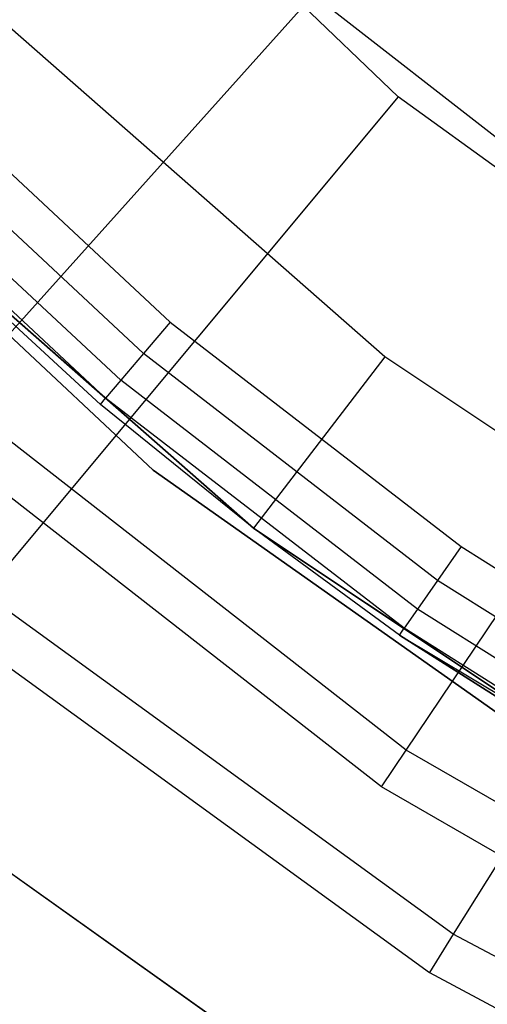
# Model space of a CAD drawing. Extents: x -91 to 92, y -91 to 92.
# Tile 66 of 256: x -24.69 to -20.35, y -33.62 to -24.49. Entities that reach past the tile are written whole.
import ezdxf

# ---------------------------------------------------------------- set-up
doc = ezdxf.new("R2010")
doc.units = 0
doc.header["$LTSCALE"] = 25.4
doc.layers.get('0').update_dxf_attribs({"linetype": 'CONTINUOUS'})

# ---------------------------------------------------------------- blocks, each defined once
blk = doc.blocks.new('NL2500012258_STL_2')
at = {"color": 0}
for p, q in [((71.0664, -25.6368, 179), (67.7756, -22.4848, 179)), ((71.0664, -25.6368, 179), (67.7756, -22.4848, 179)), ((66.9368, -28.4137, 172.4995), (70.2789, -24.6941, 177.5)), ((66.9368, -28.4137, 172.4995), (70.2789, -24.6941, 177.5)), ((73.9307, -27.541, 177.5), (70.2789, -24.6941, 177.5)), ((73.9307, -27.541, 177.5), (70.2789, -24.6941, 177.5)), ((70.9413, -28.045, 147.1823), (67.4648, -24.9962, 147.1823)), ((70.9413, -28.045, 147.1823), (67.4648, -24.9962, 147.1823)), ((66.4582, -25.4003, 164.1823), (68.951, -27.7236, 164.1823)), ((66.4582, -25.4003, 164.1823), (68.951, -27.7236, 164.1823)), ((65.0547, -25.6019, 183), (68.7953, -29.0953, 183)), ((68.7953, -29.0953, 185), (65.0547, -25.6019, 185)), ((68.7953, -29.0953, 185), (65.0547, -25.6019, 185)), ((65.0547, -25.6019, 183), (68.7953, -29.0953, 183)), ((68.7035, -28.0155, 164.1061), (66.1844, -25.6677, 164.1061)), ((68.7035, -28.0155, 164.1061), (66.1844, -25.6677, 164.1061)), ((71.0664, -25.6368, 179), (67.2248, -30.2389, 173.0052)), ((71.0664, -25.6368, 179), (67.2248, -30.2389, 173.0052)), ((74.7557, -28.3113, 179), (71.0664, -25.6368, 179)), ((74.7557, -28.3113, 179), (71.0664, -25.6368, 179)), ((68.4936, -28.2629, 163.8894), (65.9524, -25.8944, 163.8894)), ((68.4936, -28.2629, 163.8894), (65.9524, -25.8944, 163.8894)), ((68.3534, -28.4282, 163.5649), (65.7973, -26.0458, 163.5649)), ((68.3534, -28.4282, 163.5649), (65.7973, -26.0458, 163.5649)), ((66.0506, -26.4104, 153.1145), (68.3042, -28.4863, 163.1823)), ((68.3042, -28.4863, 163.1823), (66.0506, -26.4104, 163.1823)), ((66.0506, -26.4104, 153.1145), (68.3042, -28.4863, 163.1823)), ((66.0506, -26.4104, 153.1145), (69.7238, -29.6317, 153.1145)), ((66.0506, -26.4104, 153.1145), (69.7238, -29.6317, 153.1145)), ((66.0506, -26.4104, 163.1823), (68.3534, -28.4282, 163.5649)), ((68.3042, -28.4863, 163.1823), (66.0506, -26.4104, 163.1823)), ((66.0506, -26.4104, 163.1823), (68.3534, -28.4282, 163.5649)), ((66.0506, -26.4104, 149.1823), (69.7238, -29.6317, 149.1823)), ((69.7238, -29.6317, 152.8822), (66.0506, -26.4104, 152.8822)), ((69.7238, -29.6317, 152.8822), (66.0506, -26.4104, 152.8822)), ((66.0506, -26.4104, 149.1823), (69.7238, -29.6317, 149.1823)), ((71.1388, -31.6895, 172.4995), (73.9307, -27.541, 177.5)), ((71.1388, -31.6895, 172.4995), (73.9307, -27.541, 177.5)), ((68.951, -27.7236, 164.1823), (68.7035, -28.0155, 164.1061)), ((68.951, -27.7236, 164.1823), (68.7035, -28.0155, 164.1061)), ((68.951, -27.7236, 164.1823), (71.6504, -29.8033, 164.1823)), ((68.951, -27.7236, 164.1823), (71.6504, -29.8033, 164.1823)), ((68.7035, -28.0155, 164.1061), (68.4936, -28.2629, 163.8894)), ((68.7035, -28.0155, 164.1061), (68.4936, -28.2629, 163.8894)), ((71.4313, -30.1171, 164.1061), (68.7035, -28.0155, 164.1061)), ((71.4313, -30.1171, 164.1061), (68.7035, -28.0155, 164.1061)), ((70.9413, -28.045, 147.1823), (69.7238, -29.6317, 149.1823)), ((70.9413, -28.045, 147.1823), (69.7238, -29.6317, 149.1823)), ((74.7861, -30.614, 147.1823), (70.9413, -28.045, 147.1823)), ((74.7861, -30.614, 147.1823), (70.9413, -28.045, 147.1823)), ((68.4936, -28.2629, 163.8894), (68.3534, -28.4282, 163.5649)), ((68.4936, -28.2629, 163.8894), (68.3534, -28.4282, 163.5649)), ((71.2455, -30.3831, 163.8894), (68.4936, -28.2629, 163.8894)), ((71.2455, -30.3831, 163.8894), (68.4936, -28.2629, 163.8894)), ((74.7557, -28.3113, 179), (71.5766, -33.3937, 173.0052)), ((74.7557, -28.3113, 179), (71.5766, -33.3937, 173.0052)), ((71.1388, -31.6895, 172.4995), (66.9368, -28.4137, 172.4995)), ((71.1388, -31.6895, 172.4995), (66.9368, -28.4137, 172.4995)), ((68.3042, -28.4863, 163.1823), (68.3534, -28.4282, 163.5649)), ((68.3042, -28.4863, 163.1823), (68.3534, -28.4282, 163.5649)), ((69.7238, -29.6317, 163.1823), (68.3534, -28.4282, 163.5649)), ((69.7238, -29.6317, 163.1823), (68.3534, -28.4282, 163.5649)), ((71.1214, -30.5608, 163.5649), (68.3534, -28.4282, 163.5649)), ((71.1214, -30.5608, 163.5649), (68.3534, -28.4282, 163.5649)), ((69.7238, -29.6317, 153.1145), (68.3042, -28.4863, 163.1823)), ((69.7238, -29.6317, 153.1145), (68.3042, -28.4863, 163.1823)), ((69.7238, -29.6317, 163.1823), (68.3042, -28.4863, 163.1823)), ((69.7238, -29.6317, 163.1823), (68.3042, -28.4863, 163.1823)), ((70.9098, -32.0298, 149), (66.6627, -28.7188, 149)), ((70.9098, -32.0298, 149), (66.6627, -28.7188, 149)), ((68.7953, -29.0953, 183), (72.9767, -32.0468, 183)), ((72.9767, -32.0468, 185), (68.7953, -29.0953, 185)), ((68.7953, -29.0953, 185), (68.7953, -29.0953, 183)), ((68.7953, -29.0953, 185), (68.7953, -29.0953, 183)), ((72.9767, -32.0468, 185), (68.7953, -29.0953, 185)), ((68.7953, -29.0953, 183), (72.9767, -32.0468, 183)), ((71.0778, -30.6232, 163.1823), (69.7238, -29.6317, 153.1145)), ((69.7238, -29.6317, 153.1145), (73.7861, -32.346, 153.1145)), ((69.7238, -29.6317, 153.1145), (69.7238, -29.6317, 163.1823)), ((69.7238, -29.6317, 153.1145), (69.7238, -29.6317, 163.1823)), ((71.0778, -30.6232, 163.1823), (69.7238, -29.6317, 153.1145)), ((71.0778, -30.6232, 163.1823), (69.7238, -29.6317, 163.1823)), ((69.7238, -29.6317, 153.1145), (73.7861, -32.346, 153.1145)), ((69.7238, -29.6317, 163.1823), (71.1214, -30.5608, 163.5649)), ((69.7238, -29.6317, 163.1823), (71.1214, -30.5608, 163.5649)), ((71.0778, -30.6232, 163.1823), (69.7238, -29.6317, 163.1823)), ((69.7238, -29.6317, 149.1823), (69.7238, -29.6317, 152.8822)), ((69.7238, -29.6317, 149.1823), (73.7861, -32.346, 149.1823)), ((73.7861, -32.346, 152.8822), (69.7238, -29.6317, 152.8822)), ((69.7238, -29.6317, 149.1823), (69.7238, -29.6317, 152.8822)), ((73.7861, -32.346, 152.8822), (69.7238, -29.6317, 152.8822)), ((69.7238, -29.6317, 149.1823), (73.7861, -32.346, 149.1823)), ((71.6504, -29.8033, 164.1823), (71.4313, -30.1171, 164.1061)), ((71.6504, -29.8033, 164.1823), (71.4313, -30.1171, 164.1061)), ((71.6504, -29.8033, 164.1823), (74.5326, -31.6211, 164.1823)), ((71.6504, -29.8033, 164.1823), (74.5326, -31.6211, 164.1823)), ((71.4313, -30.1171, 164.1061), (71.2455, -30.3831, 163.8894)), ((71.4313, -30.1171, 164.1061), (71.2455, -30.3831, 163.8894)), ((74.3439, -31.954, 164.1061), (71.4313, -30.1171, 164.1061)), ((74.3439, -31.954, 164.1061), (71.4313, -30.1171, 164.1061)), ((71.5766, -33.3937, 173.0052), (67.2248, -30.2389, 173.0052)), ((71.5766, -33.3937, 173.0052), (67.2248, -30.2389, 173.0052)), ((71.2455, -30.3831, 163.8894), (71.1214, -30.5608, 163.5649)), ((71.2455, -30.3831, 163.8894), (71.1214, -30.5608, 163.5649)), ((74.1839, -32.2362, 163.8894), (71.2455, -30.3831, 163.8894)), ((74.1839, -32.2362, 163.8894), (71.2455, -30.3831, 163.8894)), ((66.9563, -30.5606, 149), (71.3544, -33.7489, 149)), ((66.9563, -30.5606, 149), (71.3544, -33.7489, 149)), ((71.0778, -30.6232, 163.1823), (71.1214, -30.5608, 163.5649)), ((71.0778, -30.6232, 163.1823), (71.1214, -30.5608, 163.5649)), ((73.7861, -32.346, 163.1823), (71.0778, -30.6232, 163.1823)), ((71.0778, -30.6232, 163.1823), (73.7861, -32.346, 153.1145)), ((71.0778, -30.6232, 163.1823), (73.7861, -32.346, 153.1145)), ((71.0778, -30.6232, 163.1823), (74.077, -32.4248, 163.5649)), ((71.0778, -30.6232, 163.1823), (74.077, -32.4248, 163.5649)), ((73.7861, -32.346, 163.1823), (71.0778, -30.6232, 163.1823)), ((74.077, -32.4248, 163.5649), (71.1214, -30.5608, 163.5649)), ((74.077, -32.4248, 163.5649), (71.1214, -30.5608, 163.5649)), ((70.9098, -32.0298, 149), (71.1388, -31.6895, 172.4995)), ((70.9098, -32.0298, 149), (71.1388, -31.6895, 172.4995)), ((75.7558, -34.3486, 172.4995), (71.1388, -31.6895, 172.4995)), ((75.7558, -34.3486, 172.4995), (71.1388, -31.6895, 172.4995)), ((75.5764, -34.7175, 149), (70.9098, -32.0298, 149)), ((75.5764, -34.7175, 149), (70.9098, -32.0298, 149)), ((69.8969, -34.551, 185), (67.3289, -32.7302, 185)), ((67.3289, -32.7302, 183), (69.8969, -34.551, 183)), ((67.3289, -32.7302, 183), (69.8969, -34.551, 183)), ((69.8969, -34.551, 185), (67.3289, -32.7302, 185)), ((71.5766, -33.3937, 173.0052), (71.3544, -33.7489, 149)), ((71.5766, -33.3937, 173.0052), (71.3544, -33.7489, 149)), ((76.3174, -35.9265, 173.0052), (71.5766, -33.3937, 173.0052)), ((76.3174, -35.9265, 173.0052), (71.5766, -33.3937, 173.0052)), ((71.3544, -33.7489, 149), (76.1456, -36.3087, 149)), ((71.3544, -33.7489, 149), (76.1456, -36.3087, 149))]:
    blk.add_line(p, q, dxfattribs=at)

msp = doc.modelspace()

# ---------------------------------------------------------------- block references
at = {"color": 0}
msp.add_blockref('NL2500012258_STL_2', (-92.2434, 0.4282, -1717), dxfattribs=at)

doc.saveas('drawing.dxf')
